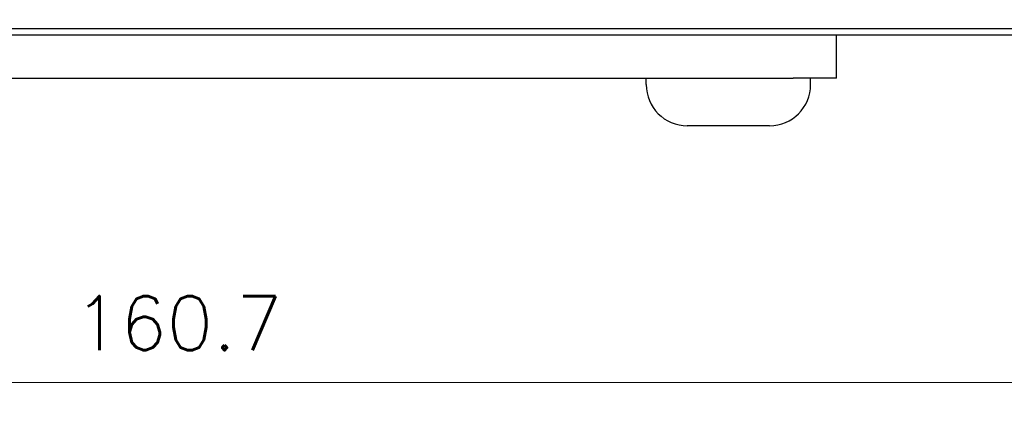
# Model space of a CAD drawing. Header units: millimetres. Extents: x 399 to 6233, y -1870 to 1602.
# Tile 219 of 256: x 6030 to 6075, y -551 to -533. Entities that reach past the tile are written whole.
import ezdxf

# ---------------------------------------------------------------- set-up
doc = ezdxf.new("R2010")
doc.units = ezdxf.units.MM
doc.layers.add('AM_5', color=3, linetype='Continuous', lineweight=25)
doc.layers.add('可見 (ISO)', color=7, linetype='Continuous', lineweight=25)
doc.styles.add('尺寸標註', font='romans.shx', dxfattribs={"bigfont": 'CHINESET.SHX'})
doc.dimstyles.new('CNS1$0', dxfattribs={"dimtxt": 2.5, "dimasz": 2.5, "dimexe": 1, "dimexo": 1, "dimgap": 1.5, "dimtad": 1, "dimtoh": 1, "dimdec": 1, "dimdsep": 46, "dimtxsty": '尺寸標註', "dimcen": 0, "dimclrd": 2, "dimclre": 2, "dimclrt": 1, "dimadec": 0, "dimazin": 2, "dimtp": 0.1, "dimtm": 0.1, "dimtfac": 0.71, "dimtdec": 1, "dimtmove": 0, "dimatfit": 0, "dimfxl": 0, "dimlwd": 13, "dimlwe": 13, "dimarcsym": 0})

# ---------------------------------------------------------------- blocks, each defined once
blk = doc.blocks.new('*D346')
at = {"layer": 'AM_5', "color": 2, "lineweight": 13}
for p, q in [((6110.218, -518.066), (6110.218, -550.64)), ((5949.518, -534.298), (5949.518, -550.64)), ((6107.718, -549.64), (5952.018, -549.64))]:
    blk.add_line(p, q, dxfattribs=at)
at = {"layer": 'AM_5', "color": 2, "lineweight": -2}
for points in [[(5952.018, -549.224), (5952.018, -550.057), (5949.518, -549.64)], [(6107.718, -549.224), (6107.718, -550.057), (6110.218, -549.64)]]:
    blk.add_solid(points, dxfattribs=at)
at = {"layer": 'Defpoints', "color": 0, "lineweight": -2}
for p in [(6110.218, -517.066), (5949.518, -533.298), (5949.518, -549.64)]:
    blk.add_point(p, dxfattribs=at)
at = {"layer": 'AM_5', "color": 1, "insert": (6037.096, -546.89), "char_height": 2.5, "attachment_point": 5, "style": '尺寸標註'}
blk.add_mtext('160.7', dxfattribs=at)

msp = doc.modelspace()

# ---------------------------------------------------------------- linework, layer by layer
at = {"layer": '可見 (ISO)'}
for p, q in [((5985.518, -533.566), (6098.518, -533.566)), ((5989.768, -533.266), (6094.268, -533.266)), ((6067.518, -535.566), (6067.518, -533.566)), ((5964.518, -535.566), (6065.518, -535.566)), ((6058.718, -535.866), (6058.718, -535.566)), ((6067.518, -535.566), (6065.518, -535.566)), ((6066.318, -535.866), (6066.318, -535.566)), ((6064.418, -537.766), (6060.618, -537.766))]:
    msp.add_line(p, q, dxfattribs=at)
for centre, start, end in [((6060.618, -535.866), 180, 270), ((6064.418, -535.866), 270, 0)]:
    msp.add_arc(centre, 1.9, start, end, dxfattribs=at)

# ---------------------------------------------------------------- dimensions: what is measured, and where the dimension line sits
at = {"layer": 'AM_5'}
dim = msp.add_linear_dim(base=(5949.518, -549.64), p1=(6110.218, -517.066), p2=(5949.518, -533.298), dimstyle='CNS1$0', override={"dimfxl": 4, "dimarcsym": 1}, dxfattribs=at)
dim.commit()
dim.dimension.update_dxf_attribs({"geometry": '*D346', "text_midpoint": (6037.096, -549.64), "dimtype": 160})

doc.saveas('drawing.dxf')
